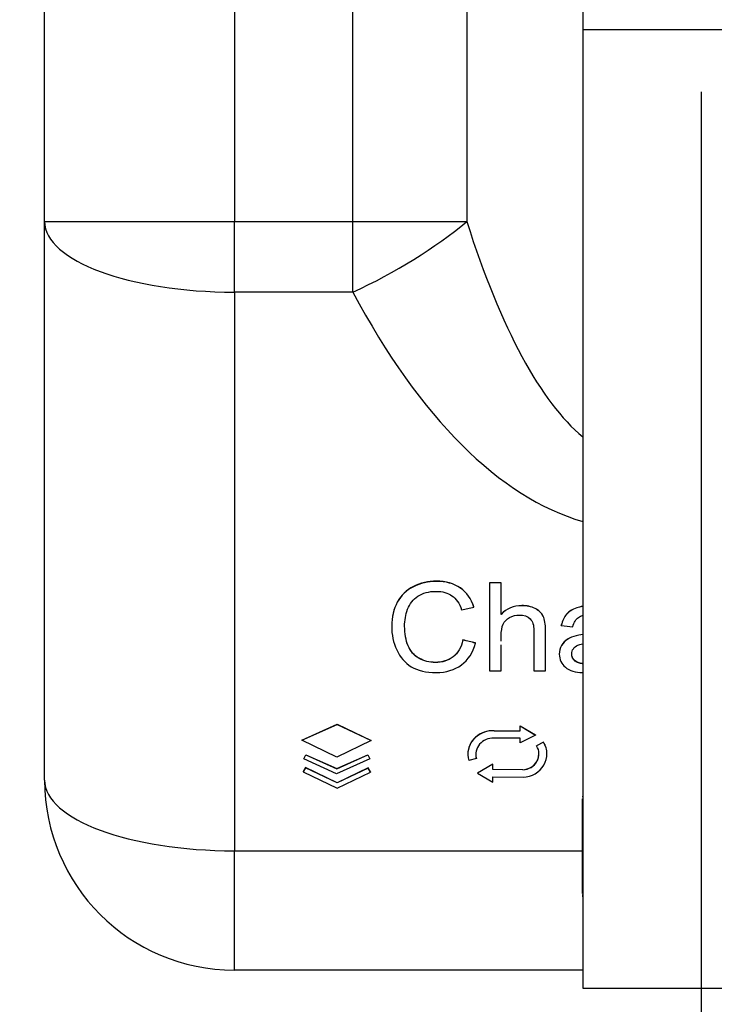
# Model space of a CAD drawing. Header units: millimetres. Extents: x 6909 to 9403, y -385 to 1379.
# Tile 45 of 142: x 8515 to 8605, y 468 to 595. Entities that reach past the tile are written whole.
import ezdxf

# ---------------------------------------------------------------- set-up
doc = ezdxf.new("R2010")
doc.units = ezdxf.units.MM
doc.dimstyles.get("Standard").update_dxf_attribs({"dimtxt": 20, "dimasz": 10, "dimexe": 8, "dimexo": 8, "dimgap": 8, "dimtad": 0, "dimtih": 1, "dimtoh": 1, "dimdsep": 46, "dimtxsty": 'Standard', "dimcen": 0.09, "dimadec": 0, "dimazin": 0, "dimtfac": 1, "dimtofl": 0, "dimtmove": 0, "dimatfit": 3, "dimfxl": 0, "dimtolj": 1, "dimtzin": 0, "dimarcsym": 0})

# ---------------------------------------------------------------- blocks, each defined once
blk = doc.blocks.new('*D13')
at = {"color": 0, "lineweight": -2}
for p, q in [((8364.11, 715.08), (8364.11, 392.2)), ((8852.21, 715.08), (8852.21, 392.2)), ((8374.11, 400.2), (8573.49, 400.2)), ((8842.21, 400.2), (8642.82, 400.2))]:
    blk.add_line(p, q, dxfattribs=at)
at = {"color": 0, "lineweight": 18}
for points in [[(8374.11, 401.86), (8374.11, 398.53), (8364.11, 400.2)], [(8842.21, 401.86), (8842.21, 398.53), (8852.21, 400.2)]]:
    blk.add_solid(points, dxfattribs=at)
at = {"layer": 'Defpoints', "color": 0, "lineweight": 18}
for p in [(8364.11, 723.08), (8852.21, 723.08), (8852.21, 400.2)]:
    blk.add_point(p, dxfattribs=at)
at = {"color": 0, "lineweight": 18, "insert": (8608.16, 400.2), "char_height": 20, "attachment_point": 5}
blk.add_mtext('\\A1;488', dxfattribs=at)
blk = doc.blocks.new('*D14')
at = {"color": 0, "lineweight": -2}
for p, q in [((8364.11, 715.08), (8364.11, 446.55)), ((8602.91, 585.82), (8602.91, 446.55)), ((8374.11, 454.55), (8448.84, 454.55)), ((8592.91, 454.55), (8518.17, 454.55))]:
    blk.add_line(p, q, dxfattribs=at)
at = {"color": 0, "lineweight": 18}
for points in [[(8374.11, 456.22), (8374.11, 452.88), (8364.11, 454.55)], [(8592.91, 456.22), (8592.91, 452.88), (8602.91, 454.55)]]:
    blk.add_solid(points, dxfattribs=at)
at = {"layer": 'Defpoints', "color": 0, "lineweight": 18}
for p in [(8364.11, 723.08), (8602.91, 593.82), (8602.91, 454.55)]:
    blk.add_point(p, dxfattribs=at)
at = {"color": 0, "lineweight": 18, "insert": (8483.51, 454.55), "char_height": 20, "attachment_point": 5}
blk.add_mtext('\\A1;243', dxfattribs=at)

msp = doc.modelspace()

# ---------------------------------------------------------------- linework, layer by layer
for p, q in [((8542.552, 672.507), (8542.552, 569.032)), ((8518.007, 569.032), (8518.007, 657.045)), ((8557.881, 569.032), (8557.881, 623.994)), ((8572.608, 610.484), (8572.608, 569.032)), ((8587.607, 600.63), (8587.607, 593.816)), ((8587.607, 593.816), (8587.607, 469.919)), ((8618.207, 593.816), (8587.607, 593.816)), ((8518.007, 496.805), (8518.007, 569.032)), ((8518.007, 569.032), (8542.552, 569.032)), ((8542.552, 559.916), (8542.552, 569.032)), ((8542.552, 569.032), (8557.881, 569.032)), ((8557.881, 559.916), (8557.881, 569.032)), ((8557.881, 569.032), (8572.608, 569.032)), ((8542.552, 559.916), (8542.552, 487.689)), ((8557.881, 559.916), (8542.552, 559.916)), ((8575.554, 522.328), (8575.554, 522.344)), ((8577.061, 522.328), (8577.061, 522.344)), ((8565.711, 521.836), (8565.711, 521.852)), ((8571.786, 521.652), (8571.786, 521.668)), ((8563.626, 519.821), (8563.626, 519.837)), ((8573.535, 519.203), (8573.535, 519.219)), ((8581.44, 519.014), (8581.44, 519.03)), ((8585.5, 518.25), (8585.5, 518.266)), ((8586.831, 519.084), (8586.831, 519.1)), ((8582.483, 518.014), (8582.483, 518.03)), ((8562.895, 516.733), (8562.895, 516.717)), ((8584.838, 516.833), (8584.838, 516.849)), ((8572.119, 514.93), (8572.119, 514.946)), ((8573.745, 514.548), (8573.745, 514.564)), ((8585.654, 515.02), (8585.654, 515.036)), ((8586.737, 515.481), (8586.737, 515.497)), ((8584.577, 513.127), (8584.577, 513.111)), ((8584.875, 514.216), (8584.875, 514.232)), ((8566.446, 512.566), (8566.446, 512.582)), ((8586.643, 512.216), (8586.643, 512.232)), ((8582.797, 510.933), (8582.797, 510.949)), ((8551.292, 502.002), (8555.863, 504.046)), ((8551.292, 501.986), (8555.863, 504.03)), ((8555.863, 504.046), (8555.863, 504.03)), ((8555.863, 504.046), (8560.239, 501.958)), ((8555.863, 504.03), (8560.239, 501.942)), ((8576.159, 503.215), (8576.159, 503.199)), ((8576.159, 503.215), (8579.522, 503.215)), ((8576.159, 503.199), (8579.522, 503.199)), ((8579.522, 503.844), (8579.522, 503.828)), ((8579.522, 503.844), (8581.484, 502.673)), ((8579.522, 503.828), (8581.484, 502.657)), ((8579.522, 503.199), (8579.522, 503.828)), ((8551.292, 502.002), (8551.292, 501.986)), ((8555.786, 499.8), (8551.292, 501.986)), ((8560.239, 501.942), (8555.786, 499.8)), ((8560.239, 501.958), (8560.239, 501.942)), ((8579.522, 502.245), (8576.136, 502.245)), ((8581.484, 502.657), (8579.522, 501.625)), ((8579.522, 501.625), (8579.522, 502.245)), ((8581.484, 502.673), (8581.484, 502.657)), ((8582.537, 501.747), (8581.647, 501.27)), ((8582.537, 501.731), (8581.647, 501.254)), ((8582.537, 501.747), (8582.537, 501.731)), ((8581.647, 501.27), (8581.647, 501.254)), ((8551.53, 499.581), (8551.805, 500.106)), ((8551.53, 499.565), (8551.805, 500.09)), ((8551.53, 499.581), (8551.53, 499.565)), ((8555.779, 497.643), (8551.53, 499.565)), ((8551.805, 500.106), (8551.805, 500.09)), ((8551.805, 500.106), (8555.781, 498.308)), ((8551.805, 500.09), (8555.781, 498.292)), ((8560.091, 499.564), (8555.779, 497.643)), ((8555.781, 498.308), (8559.819, 500.107)), ((8555.781, 498.292), (8559.819, 500.091)), ((8559.819, 500.107), (8559.819, 500.091)), ((8559.819, 500.107), (8560.091, 499.58)), ((8559.819, 500.091), (8560.091, 499.564)), ((8560.091, 499.58), (8560.091, 499.564)), ((8572.743, 500.169), (8572.743, 500.153)), ((8573.847, 499.612), (8572.854, 499.366)), ((8573.847, 499.628), (8573.847, 499.612)), ((8582.974, 500.218), (8582.974, 500.234)), ((8551.728, 498.437), (8551.44, 497.918)), ((8551.728, 498.421), (8551.44, 497.902)), ((8551.44, 497.918), (8551.44, 497.902)), ((8551.44, 497.902), (8555.843, 495.799)), ((8551.728, 498.437), (8551.728, 498.421)), ((8555.842, 496.472), (8551.728, 498.437)), ((8555.842, 496.456), (8551.728, 498.421)), ((8555.781, 498.308), (8555.781, 498.292)), ((8559.852, 498.398), (8555.842, 496.472)), ((8559.852, 498.382), (8555.842, 496.456)), ((8555.843, 495.799), (8560.141, 497.863)), ((8559.852, 498.398), (8559.852, 498.382)), ((8560.141, 497.879), (8559.852, 498.398)), ((8560.141, 497.863), (8559.852, 498.382)), ((8560.141, 497.879), (8560.141, 497.863)), ((8575.982, 498.888), (8574.009, 497.732)), ((8575.982, 498.872), (8574.009, 497.716)), ((8575.982, 498.888), (8575.982, 498.872)), ((8575.982, 498.193), (8575.982, 498.872)), ((8579.859, 498.165), (8575.982, 498.209)), ((8579.859, 498.149), (8575.982, 498.193)), ((8579.859, 498.165), (8579.859, 498.149)), ((8574.009, 497.732), (8574.009, 497.716)), ((8574.009, 497.716), (8575.982, 496.559)), ((8575.982, 496.559), (8575.982, 497.239)), ((8575.982, 497.239), (8579.883, 497.194)), ((8555.842, 496.472), (8555.842, 496.456)), ((8587.597, 491.414), (8587.597, 494.39)), ((8587.597, 494.39), (8587.607, 494.39)), ((8587.597, 490.224), (8587.597, 491.414)), ((8587.597, 491.414), (8587.607, 491.414)), ((8587.597, 490.054), (8587.597, 490.224)), ((8587.597, 490.224), (8587.607, 490.224)), ((8587.597, 490.054), (8587.607, 490.054)), ((8542.552, 472.26), (8542.552, 487.689)), ((8542.552, 487.689), (8587.608, 487.689)), ((8587.597, 483.958), (8587.607, 483.958)), ((8587.597, 483.768), (8587.607, 483.768)), ((8587.597, 482.444), (8587.597, 483.768)), ((8587.597, 482.444), (8587.607, 482.444)), ((8587.597, 482.023), (8587.597, 481.753)), ((8587.597, 481.753), (8587.607, 481.753)), ((8587.608, 472.26), (8542.552, 472.26)), ((8587.607, 469.919), (8618.207, 469.919))]:
    msp.add_line(p, q)
msp.add_arc((8542.552, 496.805), 24.545, 180, 270)
for centre, major_axis, ratio, start_param, end_param in [((8542.552, 569.032), (24.545, 0), 0.3713907, 3.1415927, 4.712389), ((8557.881, 569.032), (21.658, 11.551), 0.3328201, 4.5367147, 5.270296), ((8594.699, 691.759), (0, 153.409), 0.24, 2.4980915, 2.9477379), ((8594.699, 682.643), (0, 153.409), 0.4, 2.4980915, 3.0257423), ((8576.026, 500.153), (-3.283, 0), 0.9284767, 4.6718732, 6.5444296), ((8576.026, 500.169), (-3.283, 0), 0.9284767, 4.6718732, 6.2831788), ((8576.026, 500.153), (2.255, 0), 0.9284767, 1.5219111, 3.402837), ((8579.713, 500.218), (3.261, 0), 0.9284767, 4.7646365, 6.8064268), ((8579.713, 500.234), (3.261, 0), 0.9284767, 6.2831543, 6.8064268), ((8579.713, 500.218), (-2.233, 0), 0.9284767, 1.6364829, 3.6648341), ((8576.026, 500.169), (2.255, 0), 0.9284767, 3.1415646, 3.402837), ((8579.713, 500.234), (-2.233, 0), 0.9284767, 1.6364829, 3.141583), ((8542.552, 496.805), (24.545, 0), 0.3713907, 3.1415927, 4.712389)]:
    msp.add_ellipse(centre, major_axis=major_axis, ratio=ratio, start_param=start_param, end_param=end_param)
for points, knots in [([(8571.786, 521.668), (8570.948, 522.248), (8569.915, 522.54), (8567.604, 522.54), (8566.612, 522.309), (8565.711, 521.852)], [0, 0, 0, 0, 0.53125, 0.53125, 1, 1, 1, 1]), ([(8571.786, 521.652), (8570.948, 522.232), (8569.915, 522.524), (8567.604, 522.524), (8566.612, 522.293), (8565.711, 521.836)], [0, 0, 0, 0, 0.53125, 0.53125, 1, 1, 1, 1]), ([(8566.289, 520.603), (8566.923, 521.022), (8567.711, 521.232), (8569.475, 521.232), (8570.157, 521.043), (8570.697, 520.664)], [0, 0, 0, 0, 0.5355872, 0.5355872, 1, 1, 1, 1]), ([(8563.626, 519.837), (8563.14, 518.954), (8562.895, 517.919), (8562.895, 516.732), (8562.895, 516.731), (8562.895, 516.731)], [0, 0, 0, 0, 0.9994639, 0.9994639, 1, 1, 1, 1]), ([(8563.626, 519.821), (8563.14, 518.938), (8562.895, 517.903), (8562.895, 515.627), (8563.111, 514.609), (8563.545, 513.662)], [0, 0, 0, 0, 0.5211268, 0.5211268, 1, 1, 1, 1]), ([(8566.446, 512.566), (8565.802, 512.921), (8565.331, 513.464), (8564.722, 514.909), (8564.568, 515.755), (8564.568, 517.475), (8564.697, 518.204), (8565.212, 519.62), (8565.658, 520.183), (8566.289, 520.603)], [0, 0, 0, 0, 0.2813559, 0.2813559, 0.5627119, 0.5627119, 0.7813559, 0.7813559, 1, 1, 1, 1]), ([(8581.44, 519.03), (8580.954, 519.269), (8580.382, 519.391), (8578.653, 519.391), (8577.764, 519.012), (8577.061, 518.254)], [0, 0, 0, 0, 0.3811252, 0.3811252, 1, 1, 1, 1]), ([(8581.44, 519.014), (8580.954, 519.253), (8580.382, 519.375), (8578.653, 519.375), (8577.764, 518.996), (8577.061, 518.238)], [0, 0, 0, 0, 0.3811252, 0.3811252, 1, 1, 1, 1]), ([(8577.061, 514.772), (8577.061, 514.998), (8577.061, 515.223), (8577.061, 516.096), (8577.146, 516.606), (8577.478, 517.341), (8577.761, 517.632), (8578.546, 518.064), (8578.966, 518.169), (8580.009, 518.169), (8580.473, 518.011), (8580.8, 517.69)], [0, 0, 0, 0, 0.0743485, 0.0743485, 0.2877292, 0.2877292, 0.5011099, 0.5011099, 0.7144906, 0.7144906, 1, 1, 1, 1]), ([(8580.8, 517.69), (8581.127, 517.373), (8581.29, 516.863), (8581.29, 514.422), (8581.29, 512.678), (8581.29, 510.933)], [0, 0, 0, 0, 0.2854299, 0.2854299, 1, 1, 1, 1]), ([(8582.797, 510.949), (8582.797, 512.693), (8582.797, 514.438), (8582.797, 516.989), (8582.69, 517.604), (8582.483, 518.03)], [0, 0, 0, 0, 0.6835491, 0.6835491, 1, 1, 1, 1]), ([(8582.797, 510.933), (8582.797, 512.678), (8582.797, 514.422), (8582.797, 516.973), (8582.69, 517.588), (8582.483, 518.014)], [0, 0, 0, 0, 0.6835491, 0.6835491, 1, 1, 1, 1]), ([(8586.31, 516.647), (8586.473, 517.233), (8586.721, 517.641), (8587.205, 517.969), (8587.383, 518.047), (8587.595, 518.103)], [0, 0, 0, 0, 0.7008609, 0.7008609, 1, 1, 1, 1]), ([(8566.446, 512.582), (8565.802, 512.937), (8565.331, 513.48), (8564.723, 514.923), (8564.569, 515.766), (8564.568, 516.731)], [0, 0, 0, 0, 0.500689, 0.500689, 1, 1, 1, 1]), ([(8572.119, 514.946), (8571.896, 513.987), (8571.469, 513.264), (8570.21, 512.288), (8569.438, 512.045), (8567.78, 512.045), (8567.086, 512.223), (8566.446, 512.582)], [0, 0, 0, 0, 0.3525016, 0.3525016, 0.7069089, 0.7069089, 1, 1, 1, 1]), ([(8572.119, 514.93), (8571.896, 513.971), (8571.469, 513.248), (8570.21, 512.272), (8569.438, 512.029), (8567.78, 512.029), (8567.086, 512.207), (8566.446, 512.566)], [0, 0, 0, 0, 0.3525016, 0.3525016, 0.7069089, 0.7069089, 1, 1, 1, 1]), ([(8584.875, 514.232), (8584.677, 513.899), (8584.577, 513.529), (8584.577, 513.121), (8584.577, 513.116), (8584.577, 513.11)], [0, 0, 0, 0, 0.9865798, 0.9865798, 1, 1, 1, 1]), ([(8584.875, 514.216), (8584.677, 513.883), (8584.577, 513.513), (8584.577, 512.42), (8584.841, 511.855), (8585.888, 510.97), (8586.635, 510.748), (8587.606, 510.747)], [0, 0, 0, 0, 0.2257845, 0.2257845, 0.6135449, 0.6135449, 1, 1, 1, 1]), ([(8586.643, 512.216), (8586.338, 512.464), (8586.184, 512.776), (8586.184, 513.391), (8586.257, 513.612), (8586.395, 513.813)], [0, 0, 0, 0, 0.6066351, 0.6066351, 1, 1, 1, 1]), ([(8586.643, 512.232), (8586.583, 512.281), (8586.528, 512.333), (8586.427, 512.445), (8586.383, 512.505), (8586.334, 512.586), (8586.325, 512.602), (8586.307, 512.636), (8586.282, 512.686), (8586.261, 512.737), (8586.225, 512.841), (8586.207, 512.913), (8586.194, 513.004), (8586.192, 513.023), (8586.189, 513.059), (8586.187, 513.078), (8586.185, 513.119), (8586.184, 513.142), (8586.184, 513.164)], [0, 0, 0, 0, 0.2079542, 0.2079542, 0.4159084, 0.4159084, 0.467897, 0.467897, 0.5198855, 0.6238626, 0.6238626, 0.8318169, 0.8318169, 0.8838054, 0.8838054, 0.935794, 0.935794, 1, 1, 1, 1]), ([(8587.606, 511.877), (8587.584, 511.879), (8587.515, 511.887), (8587.447, 511.898), (8587.309, 511.923), (8587.218, 511.945), (8587.085, 511.988), (8587.04, 512.004), (8586.954, 512.04), (8586.913, 512.059), (8586.791, 512.123), (8586.714, 512.173), (8586.643, 512.232)], [0, 0, 0, 0, 0.0634196, 0.1972168, 0.1972168, 0.4648112, 0.4648112, 0.5986084, 0.5986084, 0.7324056, 0.7324056, 1, 1, 1, 1]), ([(8565.435, 511.49), (8566.264, 510.989), (8567.341, 510.738), (8569.94, 510.738), (8571.023, 511.065), (8571.906, 511.715)], [0, 0, 0, 0, 0.5084541, 0.5084541, 1, 1, 1, 1]), ([(8587.597, 494.748), (8587.597, 494.741), (8587.597, 494.727), (8587.597, 494.689), (8587.597, 494.671), (8587.597, 494.65)], [0, 0, 0, 0, 0.6001044, 0.6001044, 1, 1, 1, 1]), ([(8587.597, 483.958), (8587.597, 484.076), (8587.597, 484.352), (8587.597, 486.543), (8587.597, 488.299), (8587.597, 490.054)], [0, 0, 0, 0, 0.1989351, 0.1989351, 1, 1, 1, 1]), ([(8587.597, 482.159), (8587.597, 482.148), (8587.597, 482.156), (8587.597, 482.22), (8587.597, 482.307), (8587.597, 482.444)], [0, 0, 0, 0, 0.4191949, 0.4191949, 1, 1, 1, 1])]:
    msp.add_open_spline(points, degree=3, knots=knots)
for points in [[(8577.061, 522.344), (8576.558, 522.344), (8576.056, 522.344), (8575.554, 522.344)], [(8575.554, 522.328), (8575.554, 518.53), (8575.554, 514.732), (8575.554, 510.933)], [(8577.061, 522.328), (8576.558, 522.328), (8576.056, 522.328), (8575.554, 522.328)], [(8577.061, 518.238), (8577.061, 519.602), (8577.061, 520.965), (8577.061, 522.328)], [(8565.711, 521.852), (8564.81, 521.391), (8564.116, 520.721), (8563.626, 519.837)], [(8565.711, 521.836), (8564.81, 521.375), (8564.116, 520.705), (8563.626, 519.821)], [(8573.535, 519.219), (8573.205, 520.272), (8572.621, 521.088), (8571.786, 521.668)], [(8573.535, 519.203), (8573.205, 520.256), (8572.621, 521.072), (8571.786, 521.652)], [(8570.697, 520.664), (8571.24, 520.288), (8571.651, 519.681), (8571.937, 518.854)], [(8571.937, 518.854), (8572.47, 518.97), (8573.002, 519.087), (8573.535, 519.203)], [(8582.483, 518.03), (8582.272, 518.456), (8581.924, 518.788), (8581.44, 519.03)], [(8582.483, 518.014), (8582.272, 518.44), (8581.924, 518.772), (8581.44, 519.014)], [(8585.5, 518.266), (8585.192, 517.908), (8584.973, 517.435), (8584.838, 516.849)], [(8585.5, 518.25), (8585.192, 517.892), (8584.973, 517.419), (8584.838, 516.833)], [(8586.831, 519.1), (8586.25, 518.904), (8585.805, 518.628), (8585.5, 518.266)], [(8586.831, 519.084), (8586.25, 518.889), (8585.805, 518.612), (8585.5, 518.25)], [(8587.594, 519.29), (8587.324, 519.242), (8587.069, 519.179), (8586.831, 519.1)], [(8587.594, 519.274), (8587.324, 519.227), (8587.069, 519.163), (8586.831, 519.084)], [(8584.838, 516.833), (8585.328, 516.771), (8585.819, 516.709), (8586.31, 516.647)], [(8587.606, 515.649), (8587.24, 515.6), (8586.951, 515.549), (8586.737, 515.497)], [(8587.606, 515.633), (8587.24, 515.584), (8586.951, 515.533), (8586.737, 515.481)], [(8571.906, 511.715), (8572.791, 512.365), (8573.403, 513.309), (8573.745, 514.548)], [(8573.745, 514.564), (8573.203, 514.691), (8572.661, 514.819), (8572.119, 514.946)], [(8573.745, 514.548), (8573.203, 514.675), (8572.661, 514.803), (8572.119, 514.93)], [(8577.061, 510.933), (8577.061, 512.066), (8577.061, 513.2), (8577.061, 514.333)], [(8585.654, 515.036), (8585.334, 514.835), (8585.073, 514.567), (8584.875, 514.232)], [(8585.654, 515.02), (8585.334, 514.819), (8585.073, 514.551), (8584.875, 514.216)], [(8586.737, 515.497), (8586.335, 515.392), (8585.974, 515.24), (8585.654, 515.036)], [(8586.737, 515.481), (8586.335, 515.376), (8585.974, 515.224), (8585.654, 515.02)], [(8586.988, 514.268), (8587.135, 514.326), (8587.341, 514.382), (8587.606, 514.434)], [(8563.545, 513.662), (8563.975, 512.712), (8564.606, 511.989), (8565.435, 511.49)], [(8586.395, 513.813), (8586.533, 514.012), (8586.734, 514.163), (8586.988, 514.268)], [(8587.604, 511.861), (8587.198, 511.904), (8586.879, 512.022), (8586.643, 512.216)], [(8575.554, 510.933), (8576.056, 510.933), (8576.558, 510.933), (8577.061, 510.933)], [(8581.29, 510.933), (8581.792, 510.933), (8582.294, 510.933), (8582.797, 510.933)], [(8587.597, 483.782), (8587.597, 483.831), (8587.597, 483.889), (8587.597, 483.958)]]:
    msp.add_open_spline(points, degree=3)

# ---------------------------------------------------------------- dimensions: what is measured, and where the dimension line sits
at = {"lineweight": 18}
for base, p2, text, picture, middle in [((8852.207, 400.198), (8852.207, 723.085), '488', '*D13', (8608.157, 400.198)), ((8602.907, 454.551), (8602.907, 593.816), '243', '*D14', (8483.507, 454.551))]:
    dim = msp.add_linear_dim(base=base, p1=(8364.107, 723.085), p2=p2, text=text, dimstyle='Standard', dxfattribs=at)
    dim.commit()
    dim.dimension.update_dxf_attribs({"geometry": picture, "text_midpoint": middle})

doc.saveas('drawing.dxf')
